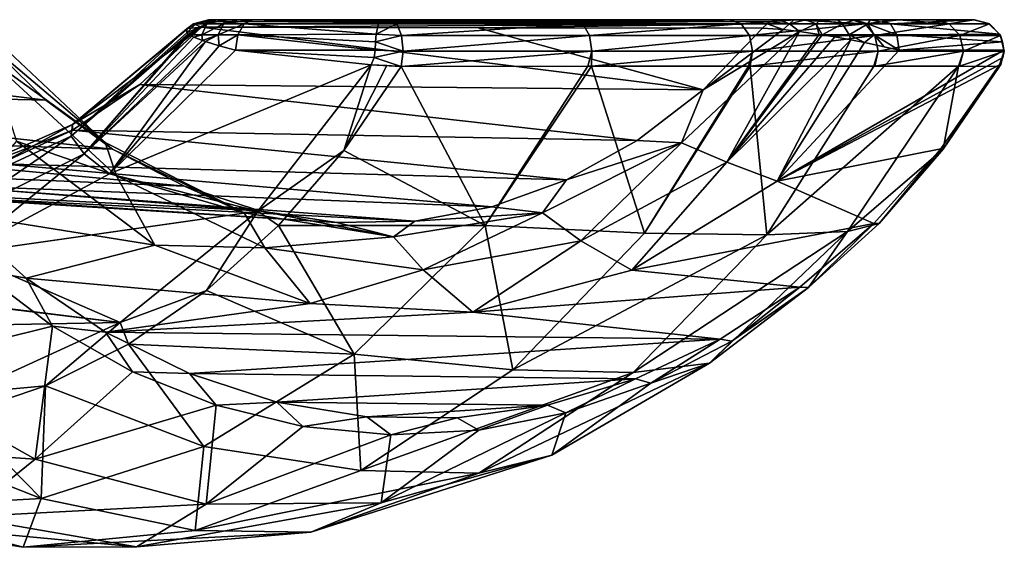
# Model space of a CAD drawing. Header units: metres. Extents: x -40 to 104, y -17 to 17.
# Tile 114 of 115: x 88 to 104, y -17 to -8. Entities that reach past the tile are written whole.
import ezdxf

# ---------------------------------------------------------------- set-up
doc = ezdxf.new("R2010")
doc.units = ezdxf.units.M
doc.layers.add('solid_122529', color=7, linetype='CONTINUOUS')

msp = doc.modelspace()

# ---------------------------------------------------------------- linework, layer by layer
at = {"layer": 'solid_122529'}
for points in [[(90.541061, -8.066855, 547.674133), (90.427925, -8.151444, 547.640015), (90.444176, -8.144579, 547.716064)], [(90.57634, -8.066855, 547.19519), (90.42897, -8.218174, 547.115723), (90.427925, -8.151444, 547.640015)], [(90.541061, -8.066855, 547.674133), (90.57634, -8.066855, 547.19519), (90.427925, -8.151444, 547.640015)], [(90.756439, -8.066855, 546.768311), (90.451904, -8.235828, 547.007263), (90.42897, -8.218174, 547.115723)], [(90.57634, -8.066855, 547.19519), (90.756439, -8.066855, 546.768311), (90.42897, -8.218174, 547.115723)], [(90.541061, -8.066855, 547.674133), (90.444176, -8.144579, 547.716064), (90.668579, -8.124964, 548.188477)], [(90.756439, -8.066855, 546.768311), (90.47052, -8.247956, 546.937744), (90.451904, -8.235828, 547.007263)], [(90.756439, -8.066855, 546.768311), (90.677643, -8.249999, 546.550537), (90.47052, -8.247956, 546.937744)], [(90.541061, -8.066855, 547.674133), (90.791588, -8, 547.661743), (90.784096, -8, 547.456787)], [(90.732376, -8.066855, 548.138611), (90.791588, -8, 547.661743), (90.541061, -8.066855, 547.674133)], [(90.541061, -8.066855, 547.674133), (90.784096, -8, 547.456787), (90.57634, -8.066855, 547.19519)], [(90.732376, -8.066855, 548.138611), (90.541061, -8.066855, 547.674133), (90.668579, -8.124964, 548.188477)], [(90.57634, -8.066855, 547.19519), (90.784096, -8, 547.456787), (90.825897, -8, 547.230042)], [(90.57634, -8.066855, 547.19519), (90.825897, -8, 547.230042), (90.920677, -8, 546.989441)], [(90.57634, -8.066855, 547.19519), (90.920677, -8, 546.989441), (90.756439, -8.066855, 546.768311)], [(99.9673, -8.066856, 559.983032), (90.732376, -8.066855, 548.138611), (90.668579, -8.124964, 548.188477)], [(99.9673, -8.066856, 559.983032), (90.668579, -8.124964, 548.188477), (95.21756, -8.133323, 554.029602)], [(91.029678, -8.066855, 546.403625), (90.946419, -8.249999, 546.226013), (90.677643, -8.249999, 546.550537)], [(90.756439, -8.066855, 546.768311), (91.029678, -8.066855, 546.403625), (90.677643, -8.249999, 546.550537)], [(90.732376, -8.066855, 548.138611), (90.929062, -8, 547.984802), (90.791588, -8, 547.661743)], [(90.789841, -8.032305, 548.093628), (90.929062, -8, 547.984802), (90.732376, -8.066855, 548.138611)], [(99.9673, -8.066856, 559.983032), (90.789841, -8.032305, 548.093628), (90.732376, -8.066855, 548.138611)], [(90.756439, -8.066855, 546.768311), (90.920677, -8, 546.989441), (91.070587, -8, 546.7453)], [(90.756439, -8.066855, 546.768311), (91.070587, -8, 546.7453), (91.029678, -8.066855, 546.403625)], [(90.784096, -8, 547.456787), (90.791588, -8, 547.661743), (93.776199, -8, 544.902222)], [(90.825897, -8, 547.230042), (90.784096, -8, 547.456787), (93.776199, -8, 544.902222)], [(100.015976, -8.036736, 559.94519), (90.929062, -8, 547.984802), (90.789841, -8.032305, 548.093628)], [(99.9673, -8.066856, 559.983032), (100.015976, -8.036736, 559.94519), (90.789841, -8.032305, 548.093628)], [(90.791588, -8, 547.661743), (90.929062, -8, 547.984802), (93.776199, -8, 544.902222)], [(90.920677, -8, 546.989441), (90.825897, -8, 547.230042), (93.776199, -8, 544.902222)], [(91.070587, -8, 546.7453), (90.920677, -8, 546.989441), (93.776199, -8, 544.902222)], [(90.929062, -8, 547.984802), (96.764328, -8, 546.673462), (93.776199, -8, 544.902222)], [(90.929062, -8, 547.984802), (95.485634, -8, 553.820557), (96.764328, -8, 546.673462)], [(95.485634, -8, 553.820557), (90.929062, -8, 547.984802), (100.015976, -8.036736, 559.94519)], [(91.029678, -8.066855, 546.403625), (91.372131, -8.066856, 546.106262), (90.946419, -8.249999, 546.226013)], [(90.946419, -8.249999, 546.226013), (91.372131, -8.066856, 546.106262), (91.267029, -8.250001, 545.956177)], [(91.029678, -8.066855, 546.403625), (91.070587, -8, 546.7453), (91.27317, -8, 546.511902)], [(91.029678, -8.066855, 546.403625), (91.27317, -8, 546.511902), (91.515396, -8, 546.310852)], [(91.029678, -8.066855, 546.403625), (91.515396, -8, 546.310852), (91.372131, -8.066856, 546.106262)], [(91.070587, -8, 546.7453), (93.776199, -8, 544.902222), (93.698212, -8, 544.868774)], [(91.27317, -8, 546.511902), (91.070587, -8, 546.7453), (93.698212, -8, 544.868774)], [(91.267029, -8.250001, 545.956177), (91.372131, -8.066856, 546.106262), (93.541779, -8.237554, 544.372437)], [(91.27317, -8, 546.511902), (93.698212, -8, 544.868774), (93.618294, -8, 544.838379)], [(91.515396, -8, 546.310852), (91.27317, -8, 546.511902), (93.618294, -8, 544.838379)], [(91.372131, -8.066856, 546.106262), (91.515396, -8, 546.310852), (93.578056, -8.059909, 544.576843)], [(91.372131, -8.066856, 546.106262), (93.578056, -8.059909, 544.576843), (93.541779, -8.237554, 544.372437)], [(93.578056, -8.059909, 544.576843), (91.515396, -8, 546.310852), (93.618294, -8, 544.838379)], [(93.541779, -8.237554, 544.372437), (93.578056, -8.059909, 544.576843), (93.881607, -8.069257, 544.671265)], [(93.541779, -8.237554, 544.372437), (93.881607, -8.069257, 544.671265), (93.957977, -8.258543, 544.503906)], [(93.578056, -8.059909, 544.576843), (93.618294, -8, 544.838379), (93.776199, -8, 544.902222)], [(93.578056, -8.059909, 544.576843), (93.776199, -8, 544.902222), (93.881607, -8.069257, 544.671265)], [(93.776199, -8, 544.902222), (93.618294, -8, 544.838379), (93.698212, -8, 544.868774)], [(93.881607, -8.069257, 544.671265), (93.776199, -8, 544.902222), (96.764328, -8, 546.673462)], [(96.935966, -8.069257, 546.484558), (93.881607, -8.069257, 544.671265), (96.764328, -8, 546.673462)], [(96.935966, -8.069257, 546.484558), (93.957977, -8.258543, 544.503906), (93.881607, -8.069257, 544.671265)], [(96.935966, -8.069257, 546.484558), (97.046211, -8.258543, 546.337341), (93.957977, -8.258543, 544.503906)], [(99.9673, -8.066856, 559.983032), (95.21756, -8.133323, 554.029602), (99.889305, -8.141542, 560.043701)], [(95.485634, -8, 553.820557), (98.112617, -8, 547.796326), (96.764328, -8, 546.673462)], [(95.485634, -8, 553.820557), (99.338104, -8, 549.059692), (98.112617, -8, 547.796326)], [(95.485634, -8, 553.820557), (100.425148, -8, 550.448792), (99.338104, -8, 549.059692)], [(95.485634, -8, 553.820557), (100.164474, -8, 559.829712), (100.425148, -8, 550.448792)], [(100.015976, -8.036736, 559.94519), (100.164474, -8, 559.829712), (95.485634, -8, 553.820557)], [(96.935966, -8.069257, 546.484558), (96.764328, -8, 546.673462), (98.112617, -8, 547.796326)], [(96.935966, -8.069257, 546.484558), (98.112617, -8, 547.796326), (99.338104, -8, 549.059692)], [(96.935966, -8.069257, 546.484558), (99.338104, -8, 549.059692), (99.537773, -8.069257, 548.902222)], [(96.935966, -8.069257, 546.484558), (99.537773, -8.069257, 548.902222), (97.046211, -8.258543, 546.337341)], [(99.537773, -8.069257, 548.902222), (99.676506, -8.258543, 548.781433), (97.046211, -8.258543, 546.337341)], [(99.537773, -8.069257, 548.902222), (99.338104, -8, 549.059692), (100.425148, -8, 550.448792)], [(99.537773, -8.069257, 548.902222), (100.425148, -8, 550.448792), (101.574905, -8.069257, 551.811584)], [(99.537773, -8.069257, 548.902222), (101.574905, -8.069257, 551.811584), (99.676506, -8.258543, 548.781433)], [(101.574905, -8.069257, 551.811584), (101.735855, -8.258543, 551.722534), (99.676506, -8.258543, 548.781433)], [(99.9673, -8.066856, 559.983032), (99.889305, -8.141542, 560.043701), (100.228943, -8.163609, 560.354614)], [(100.333153, -8.066856, 560.272644), (100.015976, -8.036736, 559.94519), (99.9673, -8.066856, 559.983032)], [(100.333153, -8.066856, 560.272644), (99.9673, -8.066856, 559.983032), (100.228943, -8.163609, 560.354614)], [(100.333153, -8.066856, 560.272644), (100.164474, -8, 559.829712), (100.015976, -8.036736, 559.94519)], [(100.164474, -8, 559.829712), (101.358681, -8, 551.945374), (100.425148, -8, 550.448792)], [(100.164474, -8, 559.829712), (102.126686, -8, 553.529053), (101.358681, -8, 551.945374)], [(100.164474, -8, 559.829712), (102.72068, -8, 555.180054), (102.126686, -8, 553.529053)], [(100.164474, -8, 559.829712), (100.403267, -8, 560.028381), (102.72068, -8, 555.180054)], [(100.333153, -8.066856, 560.272644), (100.403267, -8, 560.028381), (100.164474, -8, 559.829712)], [(100.333153, -8.066856, 560.272644), (100.228943, -8.163609, 560.354614), (100.498589, -8.195187, 560.48822)], [(100.333153, -8.066856, 560.272644), (100.596474, -8, 560.104065), (100.403267, -8, 560.028381)], [(100.768097, -8.066856, 560.38678), (100.596474, -8, 560.104065), (100.333153, -8.066856, 560.272644)], [(100.768097, -8.066856, 560.38678), (100.333153, -8.066856, 560.272644), (100.498589, -8.195187, 560.48822)], [(100.403267, -8, 560.028381), (100.596474, -8, 560.104065), (102.72068, -8, 555.180054)], [(101.574905, -8.069257, 551.811584), (100.425148, -8, 550.448792), (101.358681, -8, 551.945374)], [(100.768097, -8.066856, 560.38678), (100.498589, -8.195187, 560.48822), (100.819229, -8.241894, 560.569031)], [(100.596474, -8, 560.104065), (100.839607, -8, 560.141296), (102.72068, -8, 555.180054)], [(100.768097, -8.066856, 560.38678), (100.839607, -8, 560.141296), (100.596474, -8, 560.104065)], [(101.20433, -8.066856, 560.364868), (100.839607, -8, 560.141296), (100.768097, -8.066856, 560.38678)], [(100.768097, -8.066856, 560.38678), (100.819229, -8.241894, 560.569031), (100.867699, -8.249622, 560.575256)], [(101.20433, -8.066856, 560.364868), (100.768097, -8.066856, 560.38678), (100.867699, -8.249622, 560.575256)], [(100.839607, -8, 560.141296), (101.119873, -8, 560.125671), (102.72068, -8, 555.180054)], [(101.20433, -8.066856, 560.364868), (101.119873, -8, 560.125671), (100.839607, -8, 560.141296)], [(101.20433, -8.066856, 560.364868), (100.867699, -8.249622, 560.575256), (101.310532, -8.25, 560.530457)], [(101.119873, -8, 560.125671), (103.363121, -8, 558.59375), (102.72068, -8, 555.180054)], [(101.119873, -8, 560.125671), (101.404579, -8, 560.055054), (103.363121, -8, 558.59375)], [(101.20433, -8.066856, 560.364868), (101.404579, -8, 560.055054), (101.119873, -8, 560.125671)], [(101.616707, -8.066856, 560.241089), (101.404579, -8, 560.055054), (101.20433, -8.066856, 560.364868)], [(101.616707, -8.066856, 560.241089), (101.20433, -8.066856, 560.364868), (101.310532, -8.25, 560.530457)], [(101.616707, -8.066856, 560.241089), (101.310532, -8.25, 560.530457), (101.722099, -8.25, 560.395142)], [(101.574905, -8.069257, 551.811584), (101.358681, -8, 551.945374), (102.126686, -8, 553.529053)], [(101.404579, -8, 560.055054), (103.367859, -8, 558.678467), (103.363121, -8, 558.59375)], [(101.404579, -8, 560.055054), (101.656967, -8, 559.94574), (103.367859, -8, 558.678467)], [(101.616707, -8.066856, 560.241089), (101.656967, -8, 559.94574), (101.404579, -8, 560.055054)], [(101.574905, -8.069257, 551.811584), (102.126686, -8, 553.529053), (102.956886, -8.069257, 555.083374)], [(101.574905, -8.069257, 551.811584), (102.956886, -8.069257, 555.083374), (101.735855, -8.258543, 551.722534)], [(101.99144, -8.066856, 560.033508), (101.656967, -8, 559.94574), (101.616707, -8.066856, 560.241089)], [(101.616707, -8.066856, 560.241089), (101.722099, -8.25, 560.395142), (102.096542, -8.25, 560.183655)], [(101.99144, -8.066856, 560.033508), (101.616707, -8.066856, 560.241089), (102.096542, -8.25, 560.183655)], [(101.656967, -8, 559.94574), (101.848175, -8, 559.828918), (103.367859, -8, 558.678467)], [(101.99144, -8.066856, 560.033508), (101.848175, -8, 559.828918), (101.656967, -8, 559.94574)], [(102.956886, -8.069257, 555.083374), (103.132957, -8.258543, 555.03009), (101.735855, -8.258543, 551.722534)], [(101.848175, -8, 559.828918), (103.369278, -8, 558.763855), (103.367859, -8, 558.678467)], [(101.99144, -8.066856, 560.033508), (103.369278, -8, 558.763855), (101.848175, -8, 559.828918)], [(101.99144, -8.066856, 560.033508), (103.601112, -8.059909, 558.891235), (103.369278, -8, 558.763855)], [(101.99144, -8.066856, 560.033508), (103.780807, -8.237556, 558.995239), (103.601112, -8.059909, 558.891235)], [(101.99144, -8.066856, 560.033508), (102.096542, -8.25, 560.183655), (103.780807, -8.237556, 558.995239)], [(102.956886, -8.069257, 555.083374), (102.126686, -8, 553.529053), (102.72068, -8, 555.180054)], [(102.956886, -8.069257, 555.083374), (102.72068, -8, 555.180054), (103.363121, -8, 558.59375)], [(102.956886, -8.069257, 555.083374), (103.363121, -8, 558.59375), (103.616211, -8.069269, 558.57373)], [(102.956886, -8.069257, 555.083374), (103.616211, -8.069269, 558.57373), (103.132957, -8.258543, 555.03009)], [(103.616211, -8.069269, 558.57373), (103.799561, -8.258556, 558.559204), (103.132957, -8.258543, 555.03009)], [(103.369278, -8, 558.763855), (103.363121, -8, 558.59375), (103.367859, -8, 558.678467)], [(103.601112, -8.059909, 558.891235), (103.363121, -8, 558.59375), (103.369278, -8, 558.763855)], [(103.601112, -8.059909, 558.891235), (103.616211, -8.069269, 558.57373), (103.363121, -8, 558.59375)], [(103.601112, -8.059909, 558.891235), (103.780807, -8.237556, 558.995239), (103.616211, -8.069269, 558.57373)], [(103.780807, -8.237556, 558.995239), (103.799561, -8.258556, 558.559204), (103.616211, -8.069269, 558.57373)], [(79.02153, -8.20293, 556.343811), (87.113441, -8.347862, 568.989441), (88.112, -9.32455, 568.290222)], [(80.040443, -9.12772, 555.630371), (79.02153, -8.20293, 556.343811), (88.112, -9.32455, 568.290222)], [(89.088364, -10.015012, 568.49408), (87.113441, -8.347862, 568.989441), (87.127274, -8.176732, 569.867249)], [(89.088364, -10.015012, 568.49408), (87.127274, -8.176732, 569.867249), (87.180336, -8.644146, 570.475098)], [(88.529846, -9.913789, 548.349548), (88.551704, -9.721786, 548.950623), (90.427925, -8.151444, 547.640015)], [(88.529846, -9.913789, 548.349548), (90.427925, -8.151444, 547.640015), (90.42897, -8.218174, 547.115723)], [(90.451904, -8.235828, 547.007263), (88.529846, -9.913789, 548.349548), (90.42897, -8.218174, 547.115723)], [(88.740959, -10.204316, 547.788147), (88.529846, -9.913789, 548.349548), (90.451904, -8.235828, 547.007263)], [(88.551704, -9.721786, 548.950623), (89.659958, -9.061801, 548.894714), (90.668579, -8.124964, 548.188477)], [(90.444176, -8.144579, 547.716064), (88.551704, -9.721786, 548.950623), (90.668579, -8.124964, 548.188477)], [(90.444176, -8.144579, 547.716064), (90.427925, -8.151444, 547.640015), (88.551704, -9.721786, 548.950623)], [(88.740959, -10.204316, 547.788147), (90.451904, -8.235828, 547.007263), (90.47052, -8.247956, 546.937744)], [(90.543503, -8.285857, 546.735046), (88.740959, -10.204316, 547.788147), (90.47052, -8.247956, 546.937744)], [(90.668579, -8.124964, 548.188477), (89.659958, -9.061801, 548.894714), (98.912834, -9.149613, 560.727417)], [(90.677643, -8.249999, 546.550537), (90.543503, -8.285857, 546.735046), (90.47052, -8.247956, 546.937744)], [(90.677643, -8.249999, 546.550537), (90.686783, -8.343868, 546.464905), (90.543503, -8.285857, 546.735046)], [(95.21756, -8.133323, 554.029602), (90.668579, -8.124964, 548.188477), (98.912834, -9.149613, 560.727417)], [(90.946419, -8.249999, 546.226013), (90.686783, -8.343868, 546.464905), (90.677643, -8.249999, 546.550537)], [(90.946419, -8.249999, 546.226013), (90.735916, -8.360892, 546.391785), (90.686783, -8.343868, 546.464905)], [(90.946419, -8.249999, 546.226013), (90.958755, -8.43024, 546.12738), (90.735916, -8.360892, 546.391785)], [(90.946419, -8.249999, 546.226013), (91.267029, -8.250001, 545.956177), (90.958755, -8.43024, 546.12738)], [(91.267029, -8.250001, 545.956177), (91.228607, -8.5, 545.901306), (90.958755, -8.43024, 546.12738)], [(91.267029, -8.250001, 545.956177), (93.526619, -8.5, 544.292175), (91.228607, -8.5, 545.901306)], [(91.267029, -8.250001, 545.956177), (93.541779, -8.237554, 544.372437), (93.530563, -8.361906, 544.313171)], [(91.267029, -8.250001, 545.956177), (93.530563, -8.361906, 544.313171), (93.526619, -8.5, 544.292175)], [(93.530563, -8.361906, 544.313171), (93.541779, -8.237554, 544.372437), (93.957977, -8.258543, 544.503906)], [(98.912834, -9.149613, 560.727417), (99.889305, -8.141542, 560.043701), (95.21756, -8.133323, 554.029602)], [(100.498589, -8.195187, 560.48822), (98.912834, -9.149613, 560.727417), (98.560059, -10.021802, 561.861938)], [(100.498589, -8.195187, 560.48822), (98.560059, -10.021802, 561.861938), (99.302872, -10.339019, 561.986755)], [(100.228943, -8.163609, 560.354614), (99.889305, -8.141542, 560.043701), (98.912834, -9.149613, 560.727417)], [(100.228943, -8.163609, 560.354614), (98.912834, -9.149613, 560.727417), (100.498589, -8.195187, 560.48822)], [(100.819229, -8.241894, 560.569031), (100.498589, -8.195187, 560.48822), (99.302872, -10.339019, 561.986755)], [(100.867699, -8.249622, 560.575256), (100.819229, -8.241894, 560.569031), (99.302872, -10.339019, 561.986755)], [(100.867699, -8.249622, 560.575256), (99.302872, -10.339019, 561.986755), (101.074043, -8.284214, 560.585693)], [(101.310532, -8.25, 560.530457), (100.867699, -8.249622, 560.575256), (101.074043, -8.284214, 560.585693)], [(101.310532, -8.25, 560.530457), (101.074043, -8.284214, 560.585693), (101.337524, -8.331952, 560.563293)], [(101.310532, -8.25, 560.530457), (101.337524, -8.331952, 560.563293), (101.561928, -8.375576, 560.513062)], [(101.722099, -8.25, 560.395142), (101.310532, -8.25, 560.530457), (101.561928, -8.375576, 560.513062)], [(101.722099, -8.25, 560.395142), (101.561928, -8.375576, 560.513062), (101.889038, -8.444118, 560.385071)], [(101.722099, -8.25, 560.395142), (101.889038, -8.444118, 560.385071), (102.134964, -8.5, 560.238525)], [(102.096542, -8.25, 560.183655), (101.722099, -8.25, 560.395142), (102.134964, -8.5, 560.238525)], [(102.096542, -8.25, 560.183655), (103.832649, -8.361909, 559.026062), (103.780807, -8.237556, 558.995239)], [(102.096542, -8.25, 560.183655), (102.134964, -8.5, 560.238525), (103.832649, -8.361909, 559.026062)], [(103.780807, -8.237556, 558.995239), (103.832649, -8.361909, 559.026062), (103.799561, -8.258556, 558.559204)], [(89.088364, -10.015012, 568.49408), (88.112, -9.32455, 568.290222), (87.113441, -8.347862, 568.989441)], [(90.543503, -8.285857, 546.735046), (90.686783, -8.343868, 546.464905), (88.740959, -10.204316, 547.788147)], [(90.686783, -8.343868, 546.464905), (90.735916, -8.360892, 546.391785), (88.740959, -10.204316, 547.788147)], [(90.735916, -8.360892, 546.391785), (89.15892, -10.533855, 547.350464), (88.740959, -10.204316, 547.788147)], [(90.958755, -8.43024, 546.12738), (89.15892, -10.533855, 547.350464), (90.735916, -8.360892, 546.391785)], [(93.530563, -8.361906, 544.313171), (93.983696, -8.515113, 544.447571), (93.526619, -8.5, 544.292175)], [(93.530563, -8.361906, 544.313171), (93.957977, -8.258543, 544.503906), (93.983696, -8.515113, 544.447571)], [(97.046211, -8.258543, 546.337341), (93.983696, -8.515113, 544.447571), (93.957977, -8.258543, 544.503906)], [(97.046211, -8.258543, 546.337341), (97.083336, -8.515113, 546.287781), (93.983696, -8.515113, 544.447571)], [(97.046211, -8.258543, 546.337341), (99.676506, -8.258543, 548.781433), (97.083336, -8.515113, 546.287781)], [(99.676506, -8.258543, 548.781433), (99.723221, -8.515113, 548.740784), (97.083336, -8.515113, 546.287781)], [(101.074043, -8.284214, 560.585693), (99.302872, -10.339019, 561.986755), (101.337524, -8.331952, 560.563293)], [(101.337524, -8.331952, 560.563293), (99.302872, -10.339019, 561.986755), (100.1297, -10.650207, 561.642639)], [(99.676506, -8.258543, 548.781433), (101.735855, -8.258543, 551.722534), (99.723221, -8.515113, 548.740784)], [(101.735855, -8.258543, 551.722534), (101.790047, -8.515113, 551.692505), (99.723221, -8.515113, 548.740784)], [(101.561928, -8.375576, 560.513062), (101.337524, -8.331952, 560.563293), (100.1297, -10.650207, 561.642639)], [(101.561928, -8.375576, 560.513062), (100.1297, -10.650207, 561.642639), (102.134964, -8.5, 560.238525)], [(101.889038, -8.444118, 560.385071), (101.561928, -8.375576, 560.513062), (102.134964, -8.5, 560.238525)], [(101.735855, -8.258543, 551.722534), (103.132957, -8.258543, 555.03009), (101.790047, -8.515113, 551.692505)], [(103.132957, -8.258543, 555.03009), (103.192238, -8.515113, 555.012207), (101.790047, -8.515113, 551.692505)], [(103.832649, -8.361909, 559.026062), (102.134964, -8.5, 560.238525), (103.851013, -8.5, 559.036926)], [(103.132957, -8.258543, 555.03009), (103.799561, -8.258556, 558.559204), (103.192238, -8.515113, 555.012207)], [(103.799561, -8.258556, 558.559204), (103.861298, -8.515112, 558.55426), (103.192238, -8.515113, 555.012207)], [(103.799561, -8.258556, 558.559204), (103.851013, -8.5, 559.036926), (103.861298, -8.515112, 558.55426)], [(103.832649, -8.361909, 559.026062), (103.851013, -8.5, 559.036926), (103.799561, -8.258556, 558.559204)], [(90.958755, -8.43024, 546.12738), (91.228607, -8.5, 545.901306), (89.15892, -10.533855, 547.350464)], [(89.15892, -10.533855, 547.350464), (91.228607, -8.5, 545.901306), (93.458382, -8.740095, 544.339966)], [(93.509964, -8.621992, 544.303833), (93.458382, -8.740095, 544.339966), (91.228607, -8.5, 545.901306)], [(93.509964, -8.621992, 544.303833), (91.228607, -8.5, 545.901306), (93.526619, -8.5, 544.292175)], [(93.983696, -8.515113, 544.447571), (93.509964, -8.621992, 544.303833), (93.526619, -8.5, 544.292175)], [(93.983696, -8.515113, 544.447571), (93.951645, -8.767246, 544.517761), (93.509964, -8.621992, 544.303833)], [(97.083336, -8.515113, 546.287781), (97.018791, -8.763479, 546.332947), (93.951645, -8.767246, 544.517761)], [(97.083336, -8.515113, 546.287781), (93.951645, -8.767246, 544.517761), (93.983696, -8.515113, 544.447571)], [(97.083336, -8.515113, 546.287781), (97.079369, -8.763495, 546.378357), (97.018791, -8.763479, 546.332947)], [(99.723221, -8.515113, 548.740784), (99.65976, -8.761532, 548.780029), (97.079369, -8.763495, 546.378357)], [(97.083336, -8.515113, 546.287781), (99.723221, -8.515113, 548.740784), (97.079369, -8.763495, 546.378357)], [(99.723221, -8.515113, 548.740784), (99.686234, -8.761513, 548.810425), (99.65976, -8.761532, 548.780029)], [(101.790047, -8.515113, 551.692505), (101.717102, -8.761518, 551.712769), (99.686234, -8.761513, 548.810425)], [(99.723221, -8.515113, 548.740784), (101.790047, -8.515113, 551.692505), (99.686234, -8.761513, 548.810425)], [(100.1297, -10.650207, 561.642639), (103.834358, -8.622005, 559.048584), (103.851013, -8.5, 559.036926)], [(102.134964, -8.5, 560.238525), (100.1297, -10.650207, 561.642639), (103.851013, -8.5, 559.036926)], [(101.790047, -8.515113, 551.692505), (101.731476, -8.761532, 551.738708), (101.717102, -8.761518, 551.712769)], [(103.192238, -8.515113, 555.012207), (103.108849, -8.763494, 554.995117), (101.731476, -8.761532, 551.738708)], [(101.790047, -8.515113, 551.692505), (103.192238, -8.515113, 555.012207), (101.731476, -8.761532, 551.738708)], [(103.192238, -8.515113, 555.012207), (103.127716, -8.763479, 555.057373), (103.108849, -8.763494, 554.995117)], [(103.861298, -8.515112, 558.55426), (103.784386, -8.767246, 558.560364), (103.127716, -8.763479, 555.057373)], [(103.192238, -8.515113, 555.012207), (103.861298, -8.515112, 558.55426), (103.127716, -8.763479, 555.057373)], [(103.861298, -8.515112, 558.55426), (103.782806, -8.739985, 559.084656), (103.797737, -8.755029, 558.818115)], [(103.861298, -8.515112, 558.55426), (103.834358, -8.622005, 559.048584), (103.782806, -8.739985, 559.084656)], [(103.861298, -8.515112, 558.55426), (103.797737, -8.755029, 558.818115), (103.784386, -8.767246, 558.560364)], [(103.861298, -8.515112, 558.55426), (103.851013, -8.5, 559.036926), (103.834358, -8.622005, 559.048584)], [(89.276382, -10.564295, 569.007385), (87.180336, -8.644146, 570.475098), (87.628494, -9.994699, 570.396057)], [(89.088364, -10.015012, 568.49408), (87.180336, -8.644146, 570.475098), (89.276382, -10.564295, 569.007385)], [(93.509964, -8.621992, 544.303833), (93.951645, -8.767246, 544.517761), (93.458382, -8.740095, 544.339966)], [(100.1297, -10.650207, 561.642639), (103.782806, -8.739985, 559.084656), (103.834358, -8.622005, 559.048584)], [(89.15892, -10.533855, 547.350464), (93.458382, -8.740095, 544.339966), (91.595306, -11.144044, 545.644531)], [(91.595306, -11.144044, 545.644531), (93.458382, -8.740095, 544.339966), (93.01017, -10.149374, 545.177002)], [(93.713928, -8.755011, 544.417053), (93.01017, -10.149374, 545.177002), (93.458382, -8.740095, 544.339966)], [(93.713928, -8.755011, 544.417053), (93.951645, -8.767246, 544.517761), (93.01017, -10.149374, 545.177002)], [(95.333481, -11.383318, 547.601746), (93.01017, -10.149374, 545.177002), (93.951645, -8.767246, 544.517761)], [(93.713928, -8.755011, 544.417053), (93.458382, -8.740095, 544.339966), (93.951645, -8.767246, 544.517761)], [(97.018791, -8.763479, 546.332947), (95.333481, -11.383318, 547.601746), (93.951645, -8.767246, 544.517761)], [(97.018791, -8.763479, 546.332947), (97.079369, -8.763495, 546.378357), (95.333481, -11.383318, 547.601746)], [(97.949867, -11.506714, 550.026306), (95.333481, -11.383318, 547.601746), (97.079369, -8.763495, 546.378357)], [(97.949867, -11.506714, 550.026306), (97.079369, -8.763495, 546.378357), (99.65976, -8.761532, 548.780029)], [(99.686234, -8.761513, 548.810425), (97.949867, -11.506714, 550.026306), (99.65976, -8.761532, 548.780029)], [(99.957855, -11.535646, 552.944519), (97.949867, -11.506714, 550.026306), (99.686234, -8.761513, 548.810425)], [(99.957855, -11.535646, 552.944519), (99.686234, -8.761513, 548.810425), (101.717102, -8.761518, 551.712769)], [(103.108849, -8.763494, 554.995117), (99.957855, -11.535646, 552.944519), (101.717102, -8.761518, 551.712769)], [(103.108849, -8.763494, 554.995117), (101.282578, -11.478391, 556.273132), (99.957855, -11.535646, 552.944519)], [(100.1297, -10.650207, 561.642639), (102.81794, -10.121166, 559.760254), (103.782806, -8.739985, 559.084656)], [(102.858765, -10.128735, 559.208496), (101.282578, -11.478391, 556.273132), (103.108849, -8.763494, 554.995117)], [(103.108849, -8.763494, 554.995117), (101.717102, -8.761518, 551.712769), (101.731476, -8.761532, 551.738708)], [(103.782806, -8.739985, 559.084656), (102.81794, -10.121166, 559.760254), (102.858765, -10.128735, 559.208496)], [(103.782806, -8.739985, 559.084656), (102.858765, -10.128735, 559.208496), (103.784386, -8.767246, 558.560364)], [(103.784386, -8.767246, 558.560364), (102.858765, -10.128735, 559.208496), (103.108849, -8.763494, 554.995117)], [(103.784386, -8.767246, 558.560364), (103.108849, -8.763494, 554.995117), (103.127716, -8.763479, 555.057373)], [(103.797737, -8.755029, 558.818115), (103.782806, -8.739985, 559.084656), (103.784386, -8.767246, 558.560364)], [(80.040443, -9.12772, 555.630371), (88.112, -9.32455, 568.290222), (89.21093, -10.124597, 567.520752)], [(81.157143, -9.865419, 554.84845), (80.040443, -9.12772, 555.630371), (89.21093, -10.124597, 567.520752)], [(89.659958, -9.061801, 548.894714), (88.549858, -9.814905, 549.672058), (97.831421, -9.985139, 561.484619)], [(88.551704, -9.721786, 548.950623), (88.549858, -9.814905, 549.672058), (89.659958, -9.061801, 548.894714)], [(89.659958, -9.061801, 548.894714), (97.831421, -9.985139, 561.484619), (98.912834, -9.149613, 560.727417)], [(98.560059, -10.021802, 561.861938), (98.912834, -9.149613, 560.727417), (97.831421, -9.985139, 561.484619)], [(89.088364, -10.015012, 568.49408), (89.21093, -10.124597, 567.520752), (88.112, -9.32455, 568.290222)], [(81.157143, -9.865419, 554.84845), (89.21093, -10.124597, 567.520752), (90.389481, -10.732892, 566.695557)], [(82.348747, -10.400886, 554.014099), (81.157143, -9.865419, 554.84845), (90.389481, -10.732892, 566.695557)], [(86.315544, -10.939916, 549.900024), (86.406097, -10.665613, 550.452942), (88.551704, -9.721786, 548.950623)], [(88.529846, -9.913789, 548.349548), (86.315544, -10.939916, 549.900024), (88.551704, -9.721786, 548.950623)], [(88.551704, -9.721786, 548.950623), (86.406097, -10.665613, 550.452942), (88.549858, -9.814905, 549.672058)], [(86.406097, -10.665613, 550.452942), (87.362396, -10.36693, 550.503479), (88.549858, -9.814905, 549.672058)], [(88.549858, -9.814905, 549.672058), (87.362396, -10.36693, 550.503479), (96.665886, -10.631621, 562.30072)], [(88.549858, -9.814905, 549.672058), (96.665886, -10.631621, 562.30072), (97.831421, -9.985139, 561.484619)], [(86.422958, -11.356572, 549.411255), (86.315544, -10.939916, 549.900024), (88.529846, -9.913789, 548.349548)], [(88.740959, -10.204316, 547.788147), (86.422958, -11.356572, 549.411255), (88.529846, -9.913789, 548.349548)], [(89.903801, -11.70594, 568.802856), (87.628494, -9.994699, 570.396057), (86.590607, -11.170273, 571.122803)], [(89.276382, -10.564295, 569.007385), (87.628494, -9.994699, 570.396057), (89.903801, -11.70594, 568.802856)], [(91.372269, -11.171312, 566.894897), (89.21093, -10.124597, 567.520752), (89.088364, -10.015012, 568.49408)], [(91.372269, -11.171312, 566.894897), (89.088364, -10.015012, 568.49408), (89.276382, -10.564295, 569.007385)], [(98.560059, -10.021802, 561.861938), (96.665886, -10.631621, 562.30072), (96.275047, -11.174828, 563.461914)], [(98.560059, -10.021802, 561.861938), (96.275047, -11.174828, 563.461914), (96.905479, -11.630932, 563.665466)], [(98.560059, -10.021802, 561.861938), (97.831421, -9.985139, 561.484619), (96.665886, -10.631621, 562.30072)], [(98.560059, -10.021802, 561.861938), (96.905479, -11.630932, 563.665466), (99.302872, -10.339019, 561.986755)], [(91.372269, -11.171312, 566.894897), (90.389481, -10.732892, 566.695557), (89.21093, -10.124597, 567.520752)], [(91.595306, -11.144044, 545.644531), (93.01017, -10.149374, 545.177002), (91.938538, -11.3822, 545.927368)], [(95.333481, -11.383318, 547.601746), (91.938538, -11.3822, 545.927368), (93.01017, -10.149374, 545.177002)], [(100.1297, -10.650207, 561.642639), (101.719154, -11.345388, 560.529663), (102.81794, -10.121166, 559.760254)], [(102.858765, -10.128735, 559.208496), (101.806839, -11.345853, 559.945068), (101.282578, -11.478391, 556.273132)], [(102.81794, -10.121166, 559.760254), (101.719154, -11.345388, 560.529663), (101.806839, -11.345853, 559.945068)], [(102.81794, -10.121166, 559.760254), (101.806839, -11.345853, 559.945068), (102.858765, -10.128735, 559.208496)], [(88.740959, -10.204316, 547.788147), (86.719688, -11.840464, 549.058472), (86.422958, -11.356572, 549.411255)], [(88.740959, -10.204316, 547.788147), (89.15892, -10.533855, 547.350464), (86.719688, -11.840464, 549.058472)], [(99.302872, -10.339019, 561.986755), (96.905479, -11.630932, 563.665466), (97.742271, -12.117185, 563.314331)], [(99.302872, -10.339019, 561.986755), (97.742271, -12.117185, 563.314331), (100.1297, -10.650207, 561.642639)], [(82.348747, -10.400886, 554.014099), (90.389481, -10.732892, 566.695557), (91.625435, -11.13791, 565.830078)], [(83.590813, -10.723108, 553.144409), (82.348747, -10.400886, 554.014099), (91.625435, -11.13791, 565.830078)], [(87.362396, -10.36693, 550.503479), (86.123238, -10.705976, 551.371155), (95.439079, -11.076392, 563.15979)], [(87.362396, -10.36693, 550.503479), (95.439079, -11.076392, 563.15979), (96.665886, -10.631621, 562.30072)], [(86.719688, -11.840464, 549.058472), (89.15892, -10.533855, 547.350464), (91.595306, -11.144044, 545.644531)], [(91.711098, -11.74764, 567.302612), (89.276382, -10.564295, 569.007385), (89.903801, -11.70594, 568.802856)], [(91.372269, -11.171312, 566.894897), (89.276382, -10.564295, 569.007385), (91.711098, -11.74764, 567.302612)], [(96.275047, -11.174828, 563.461914), (96.665886, -10.631621, 562.30072), (95.439079, -11.076392, 563.15979)], [(100.1297, -10.650207, 561.642639), (97.742271, -12.117185, 563.314331), (101.719154, -11.345388, 560.529663)], [(83.590813, -10.723108, 553.144409), (91.625435, -11.13791, 565.830078), (92.895126, -11.331891, 564.94104)], [(84.857605, -10.825469, 552.257385), (83.590813, -10.723108, 553.144409), (92.895126, -11.331891, 564.94104)], [(86.123238, -10.705976, 551.371155), (84.857605, -10.825469, 552.257385), (94.174324, -11.311231, 564.045349)], [(84.857605, -10.825469, 552.257385), (92.895126, -11.331891, 564.94104), (94.174324, -11.311231, 564.045349)], [(86.123238, -10.705976, 551.371155), (94.174324, -11.311231, 564.045349), (95.439079, -11.076392, 563.15979)], [(91.372269, -11.171312, 566.894897), (91.625435, -11.13791, 565.830078), (90.389481, -10.732892, 566.695557)], [(86.719688, -11.840464, 549.058472), (91.595306, -11.144044, 545.644531), (89.334343, -12.97351, 547.227661)], [(89.334343, -12.97351, 547.227661), (91.595306, -11.144044, 545.644531), (90.752525, -12.447564, 546.757813)], [(91.595306, -11.144044, 545.644531), (91.938538, -11.3822, 545.927368), (90.752525, -12.447564, 546.757813)], [(93.823463, -11.566897, 565.178528), (91.625435, -11.13791, 565.830078), (91.372269, -11.171312, 566.894897)], [(93.823463, -11.566897, 565.178528), (92.895126, -11.331891, 564.94104), (91.625435, -11.13791, 565.830078)], [(96.275047, -11.174828, 563.461914), (95.439079, -11.076392, 563.15979), (94.174324, -11.311231, 564.045349)], [(87.79023, -12.247139, 570.282776), (86.590607, -11.170273, 571.122803), (86.990837, -12.103456, 570.319336)], [(89.903801, -11.70594, 568.802856), (86.590607, -11.170273, 571.122803), (87.79023, -12.247139, 570.282776)], [(93.823463, -11.566897, 565.178528), (91.372269, -11.171312, 566.894897), (91.711098, -11.74764, 567.302612)], [(93.823463, -11.566897, 565.178528), (94.174324, -11.311231, 564.045349), (92.895126, -11.331891, 564.94104)], [(96.275047, -11.174828, 563.461914), (94.174324, -11.311231, 564.045349), (93.823463, -11.566897, 565.178528)], [(96.275047, -11.174828, 563.461914), (93.823463, -11.566897, 565.178528), (94.314651, -12.111648, 565.479553)], [(96.275047, -11.174828, 563.461914), (94.314651, -12.111648, 565.479553), (96.905479, -11.630932, 563.665466)], [(76.524956, -11.427057, 556.196899), (89.334343, -12.97351, 547.227661), (78.831161, -13.170717, 554.582031)], [(84.086403, -12.322958, 550.902283), (89.334343, -12.97351, 547.227661), (76.524956, -11.427057, 556.196899)], [(93.179611, -13.496384, 549.109924), (90.752525, -12.447564, 546.757813), (91.938538, -11.3822, 545.927368)], [(95.333481, -11.383318, 547.601746), (93.179611, -13.496384, 549.109924), (91.938538, -11.3822, 545.927368)], [(95.78727, -13.752645, 551.540588), (93.179611, -13.496384, 549.109924), (95.333481, -11.383318, 547.601746)], [(97.949867, -11.506714, 550.026306), (95.78727, -13.752645, 551.540588), (95.333481, -11.383318, 547.601746)], [(97.742271, -12.117185, 563.314331), (100.503563, -12.393774, 561.380798), (101.719154, -11.345388, 560.529663)], [(101.282578, -11.478391, 556.273132), (97.763145, -13.797974, 554.481262), (99.957855, -11.535646, 552.944519)], [(101.282578, -11.478391, 556.273132), (99.01902, -13.641035, 557.858093), (97.763145, -13.797974, 554.481262)], [(100.6436, -12.401258, 560.759583), (99.01902, -13.641035, 557.858093), (101.282578, -11.478391, 556.273132)], [(101.719154, -11.345388, 560.529663), (100.503563, -12.393774, 561.380798), (100.6436, -12.401258, 560.759583)], [(101.719154, -11.345388, 560.529663), (100.6436, -12.401258, 560.759583), (101.806839, -11.345853, 559.945068)], [(101.806839, -11.345853, 559.945068), (100.6436, -12.401258, 560.759583), (101.282578, -11.478391, 556.273132)], [(93.823463, -11.566897, 565.178528), (91.711098, -11.74764, 567.302612), (94.314651, -12.111648, 565.479553)], [(96.905479, -11.630932, 563.665466), (94.314651, -12.111648, 565.479553), (95.129227, -12.802833, 565.143982)], [(96.905479, -11.630932, 563.665466), (95.129227, -12.802833, 565.143982), (97.742271, -12.117185, 563.314331)], [(99.957855, -11.535646, 552.944519), (95.78727, -13.752645, 551.540588), (97.949867, -11.506714, 550.026306)], [(99.957855, -11.535646, 552.944519), (97.763145, -13.797974, 554.481262), (95.78727, -13.752645, 551.540588)], [(92.458427, -12.662526, 567.014099), (89.903801, -11.70594, 568.802856), (87.79023, -12.247139, 570.282776)], [(91.711098, -11.74764, 567.302612), (89.903801, -11.70594, 568.802856), (92.458427, -12.662526, 567.014099)], [(94.314651, -12.111648, 565.479553), (91.711098, -11.74764, 567.302612), (92.458427, -12.662526, 567.014099)], [(84.086403, -12.322958, 550.902283), (86.719688, -11.840464, 549.058472), (89.334343, -12.97351, 547.227661)], [(88.222305, -13.03641, 569.457092), (86.990837, -12.103456, 570.319336), (85.328239, -13.752465, 567.444458)], [(87.79023, -12.247139, 570.282776), (86.990837, -12.103456, 570.319336), (88.222305, -13.03641, 569.457092)], [(94.314651, -12.111648, 565.479553), (92.458427, -12.662526, 567.014099), (95.129227, -12.802833, 565.143982)], [(97.742271, -12.117185, 563.314331), (95.129227, -12.802833, 565.143982), (100.503563, -12.393774, 561.380798)], [(89.091141, -13.133489, 569.371887), (87.79023, -12.247139, 570.282776), (88.222305, -13.03641, 569.457092)], [(92.458427, -12.662526, 567.014099), (87.79023, -12.247139, 570.282776), (89.091141, -13.133489, 569.371887)], [(89.334343, -12.97351, 547.227661), (90.752525, -12.447564, 546.757813), (89.469604, -13.329787, 547.656128)], [(93.179611, -13.496384, 549.109924), (89.469604, -13.329787, 547.656128), (90.752525, -12.447564, 546.757813)], [(95.129227, -12.802833, 565.143982), (99.190544, -13.249202, 562.300232), (100.503563, -12.393774, 561.380798)], [(100.6436, -12.401258, 560.759583), (99.385612, -13.27991, 561.640442), (99.01902, -13.641035, 557.858093)], [(100.503563, -12.393774, 561.380798), (99.190544, -13.249202, 562.300232), (99.385612, -13.27991, 561.640442)], [(100.503563, -12.393774, 561.380798), (99.385612, -13.27991, 561.640442), (100.6436, -12.401258, 560.759583)], [(95.129227, -12.802833, 565.143982), (92.458427, -12.662526, 567.014099), (89.091141, -13.133489, 569.371887)], [(95.129227, -12.802833, 565.143982), (89.091141, -13.133489, 569.371887), (99.190544, -13.249202, 562.300232)], [(78.831161, -13.170717, 554.582031), (89.334343, -12.97351, 547.227661), (86.791481, -14.132485, 549.008179)], [(88.222305, -13.03641, 569.457092), (85.328239, -13.752465, 567.444458), (87.939034, -15.220337, 565.616394)], [(86.791481, -14.132485, 549.008179), (89.334343, -12.97351, 547.227661), (88.108627, -14.015911, 548.60907)], [(89.536072, -13.783559, 568.53717), (88.222305, -13.03641, 569.457092), (87.939034, -15.220337, 565.616394)], [(89.334343, -12.97351, 547.227661), (89.469604, -13.329787, 547.656128), (88.108627, -14.015911, 548.60907)], [(89.091141, -13.133489, 569.371887), (88.222305, -13.03641, 569.457092), (89.536072, -13.783559, 568.53717)], [(90.471794, -13.814604, 568.405151), (89.091141, -13.133489, 569.371887), (89.536072, -13.783559, 568.53717)], [(99.190544, -13.249202, 562.300232), (89.091141, -13.133489, 569.371887), (90.471794, -13.814604, 568.405151)], [(99.190544, -13.249202, 562.300232), (90.471794, -13.814604, 568.405151), (97.800003, -13.89859, 563.273865)], [(99.190544, -13.249202, 562.300232), (97.800003, -13.89859, 563.273865), (98.050819, -13.969287, 562.575073)], [(99.190544, -13.249202, 562.300232), (98.050819, -13.969287, 562.575073), (99.385612, -13.27991, 561.640442)], [(90.711502, -15.013138, 550.838074), (88.108627, -14.015911, 548.60907), (89.469604, -13.329787, 547.656128)], [(93.179611, -13.496384, 549.109924), (90.711502, -15.013138, 550.838074), (89.469604, -13.329787, 547.656128)], [(99.385612, -13.27991, 561.640442), (98.050819, -13.969287, 562.575073), (99.01902, -13.641035, 557.858093)], [(93.290993, -15.40414, 553.288513), (90.711502, -15.013138, 550.838074), (93.179611, -13.496384, 549.109924)], [(95.78727, -13.752645, 551.540588), (93.290993, -15.40414, 553.288513), (93.179611, -13.496384, 549.109924)], [(99.01902, -13.641035, 557.858093), (95.22934, -15.449816, 556.255493), (97.763145, -13.797974, 554.481262)], [(99.01902, -13.641035, 557.858093), (96.424492, -15.151274, 559.674805), (95.22934, -15.449816, 556.255493)], [(98.050819, -13.969287, 562.575073), (96.424492, -15.151274, 559.674805), (99.01902, -13.641035, 557.858093)], [(87.939034, -15.220337, 565.616394), (85.328239, -13.752465, 567.444458), (84.063347, -14.954247, 564.073975)], [(90.913414, -14.334252, 567.572754), (89.536072, -13.783559, 568.53717), (87.939034, -15.220337, 565.616394)], [(90.471794, -13.814604, 568.405151), (89.536072, -13.783559, 568.53717), (90.913414, -14.334252, 567.572754)], [(91.910561, -14.28026, 567.397705), (90.471794, -13.814604, 568.405151), (90.913414, -14.334252, 567.572754)], [(97.800003, -13.89859, 563.273865), (90.471794, -13.814604, 568.405151), (91.910561, -14.28026, 567.397705)], [(97.800003, -13.89859, 563.273865), (91.910561, -14.28026, 567.397705), (96.353157, -14.331573, 564.286987)], [(97.763145, -13.797974, 554.481262), (93.290993, -15.40414, 553.288513), (95.78727, -13.752645, 551.540588)], [(97.763145, -13.797974, 554.481262), (95.22934, -15.449816, 556.255493), (93.290993, -15.40414, 553.288513)], [(97.800003, -13.89859, 563.273865), (96.353157, -14.331573, 564.286987), (96.658249, -14.459562, 563.550171)], [(97.800003, -13.89859, 563.273865), (96.658249, -14.459562, 563.550171), (98.050819, -13.969287, 562.575073)], [(88.0382, -15.866566, 552.709961), (86.689613, -14.495846, 549.602722), (88.108627, -14.015911, 548.60907)], [(86.791481, -14.132485, 549.008179), (88.108627, -14.015911, 548.60907), (86.689613, -14.495846, 549.602722)], [(90.711502, -15.013138, 550.838074), (88.0382, -15.866566, 552.709961), (88.108627, -14.015911, 548.60907)], [(98.050819, -13.969287, 562.575073), (96.658249, -14.459562, 563.550171), (96.424492, -15.151274, 559.674805)], [(90.913414, -14.334252, 567.572754), (87.939034, -15.220337, 565.616394), (90.748772, -15.96027, 563.648987)], [(92.334702, -14.680643, 566.577515), (90.913414, -14.334252, 567.572754), (90.748772, -15.96027, 563.648987)], [(91.910561, -14.28026, 567.397705), (90.913414, -14.334252, 567.572754), (92.334702, -14.680643, 566.577515)], [(93.385414, -14.523595, 566.36499), (91.910561, -14.28026, 567.397705), (92.334702, -14.680643, 566.577515)], [(96.353157, -14.331573, 564.286987), (91.910561, -14.28026, 567.397705), (93.385414, -14.523595, 566.36499)], [(96.353157, -14.331573, 564.286987), (93.385414, -14.523595, 566.36499), (94.873856, -14.54088, 565.322815)], [(96.353157, -14.331573, 564.286987), (94.873856, -14.54088, 565.322815), (95.22773, -14.743748, 564.551819)], [(96.353157, -14.331573, 564.286987), (95.22773, -14.743748, 564.551819), (96.658249, -14.459562, 563.550171)], [(88.0382, -15.866566, 552.709961), (85.233429, -14.762522, 550.622314), (86.689613, -14.495846, 549.602722)], [(93.385414, -14.523595, 566.36499), (92.334702, -14.680643, 566.577515), (93.779671, -14.817793, 565.565735)], [(94.873856, -14.54088, 565.322815), (93.385414, -14.523595, 566.36499), (93.779671, -14.817793, 565.565735)], [(96.658249, -14.459562, 563.550171), (93.623085, -15.936876, 561.636353), (96.424492, -15.151274, 559.674805)], [(96.658249, -14.459562, 563.550171), (95.22773, -14.743748, 564.551819), (93.623085, -15.936876, 561.636353)], [(94.873856, -14.54088, 565.322815), (93.779671, -14.817793, 565.565735), (95.22773, -14.743748, 564.551819)], [(93.779671, -14.817793, 565.565735), (92.334702, -14.680643, 566.577515), (90.748772, -15.96027, 563.648987)], [(88.0382, -15.866566, 552.709961), (85.277824, -16.018959, 554.642822), (85.233429, -14.762522, 550.622314)], [(93.779671, -14.817793, 565.565735), (90.748772, -15.96027, 563.648987), (93.623085, -15.936876, 561.636353)], [(95.22773, -14.743748, 564.551819), (93.779671, -14.817793, 565.565735), (93.623085, -15.936876, 561.636353)], [(87.939034, -15.220337, 565.616394), (84.063347, -14.954247, 564.073975), (86.759254, -16.164698, 562.186279)], [(90.568932, -16.389816, 555.194519), (88.0382, -15.866566, 552.709961), (90.711502, -15.013138, 550.838074)], [(93.290993, -15.40414, 553.288513), (90.568932, -16.389816, 555.194519), (90.711502, -15.013138, 550.838074)], [(96.424492, -15.151274, 559.674805), (92.468552, -16.418087, 558.188599), (95.22934, -15.449816, 556.255493)], [(96.424492, -15.151274, 559.674805), (93.623085, -15.936876, 561.636353), (92.468552, -16.418087, 558.188599)], [(90.748772, -15.96027, 563.648987), (87.939034, -15.220337, 565.616394), (86.759254, -16.164698, 562.186279)], [(95.22934, -15.449816, 556.255493), (90.568932, -16.389816, 555.194519), (93.290993, -15.40414, 553.288513)], [(95.22934, -15.449816, 556.255493), (92.468552, -16.418087, 558.188599), (90.568932, -16.389816, 555.194519)], [(87.738747, -16.667068, 557.176208), (85.277824, -16.018959, 554.642822), (88.0382, -15.866566, 552.709961)], [(90.748772, -15.96027, 563.648987), (86.759254, -16.164698, 562.186279), (89.602928, -16.659948, 560.195129)], [(90.568932, -16.389816, 555.194519), (87.738747, -16.667068, 557.176208), (88.0382, -15.866566, 552.709961)], [(93.623085, -15.936876, 561.636353), (89.602928, -16.659948, 560.195129), (92.468552, -16.418087, 558.188599)], [(93.623085, -15.936876, 561.636353), (90.748772, -15.96027, 563.648987), (89.602928, -16.659948, 560.195129)], [(87.738747, -16.667068, 557.176208), (84.922768, -16.223915, 559.14801), (85.277824, -16.018959, 554.642822)], [(89.602928, -16.659948, 560.195129), (86.759254, -16.164698, 562.186279), (84.922768, -16.223915, 559.14801)], [(89.602928, -16.659948, 560.195129), (84.922768, -16.223915, 559.14801), (87.738747, -16.667068, 557.176208)], [(92.468552, -16.418087, 558.188599), (87.738747, -16.667068, 557.176208), (90.568932, -16.389816, 555.194519)], [(92.468552, -16.418087, 558.188599), (89.602928, -16.659948, 560.195129), (87.738747, -16.667068, 557.176208)]]:
    msp.add_3dface(points, dxfattribs=at)

doc.saveas('drawing.dxf')
